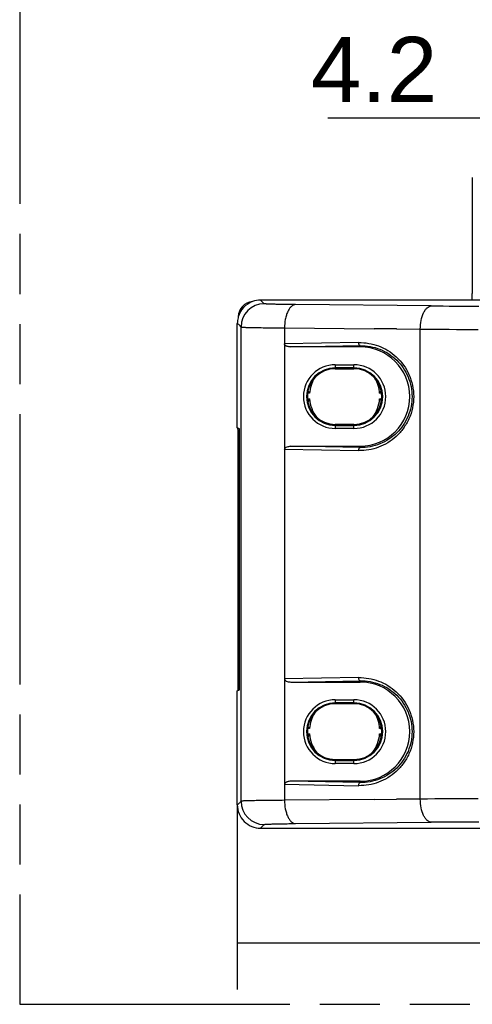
# Model space of a CAD drawing. Header units: millimetres. Extents: x 0 to 210, y 0 to 297.
# Tile 3 of 17: x 50 to 65, y 133 to 164. Entities that reach past the tile are written whole.
import ezdxf
from ezdxf.enums import TextEntityAlignment as Align

# ---------------------------------------------------------------- set-up
doc = ezdxf.new("R2010")
doc.units = ezdxf.units.MM
doc.header["$LTSCALE"] = 19.36
doc.linetypes.add('PHANTOM', pattern=[0.8, 0.45, -0.05, 0.1, -0.05, 0.1, -0.05])
doc.layers.get('0').update_dxf_attribs({"linetype": 'CONTINUOUS'})
doc.layers.add('DEFAULT_3', color=7, linetype='PHANTOM')
doc.layers.add('Z_DIM_2D', color=7, linetype='CONTINUOUS')
doc.styles.add('TEXTSTYLE_3', font='helveticaneueltw1g-ltcn.otf')
doc.dimstyles.new('DIMSTYLE_1', dxfattribs={"dimtxt": 2.1, "dimasz": 3.5, "dimexe": 1.5, "dimexo": 0, "dimgap": 0.525, "dimtad": 1, "dimdec": 0, "dimlfac": 2, "dimdsep": 46, "dimtxsty": 'TEXTSTYLE_3', "dimcen": 0.09, "dimclrt": 5, "dimadec": 0, "dimazin": 0, "dimtp": 0.5, "dimtm": 0.5, "dimtfac": 1, "dimtdec": 0, "dimtofl": 0, "dimtmove": 0, "dimatfit": 3, "dimfxl": 0, "dimtolj": 1, "dimarcsym": 0})
doc.dimstyles.new('DIMSTYLE_4', dxfattribs={"dimtxt": 2.1, "dimasz": 3.5, "dimexe": 1.5, "dimexo": 0, "dimgap": 0.525, "dimtad": 1, "dimdec": 3, "dimlfac": 2, "dimdsep": 46, "dimtxsty": 'TEXTSTYLE_3', "dimcen": 0.09, "dimclrt": 5, "dimadec": 0, "dimazin": 0, "dimtp": 0.1, "dimtm": 0.1, "dimtfac": 1, "dimtdec": 3, "dimtofl": 0, "dimtmove": 0, "dimatfit": 3, "dimfxl": 0, "dimtolj": 1, "dimarcsym": 0})

# ---------------------------------------------------------------- blocks, each defined once
blk = doc.blocks.new('*D1')
at = {"layer": 'Z_DIM_2D', "color": 2, "linetype": 'Continuous'}
for p, q in [((120.692, 143.631), (120.692, 133.16)), ((57.146, 139.11), (57.146, 133.16)), ((57.146, 134.66), (88.919, 134.66)), ((120.692, 134.66), (88.919, 134.66))]:
    blk.add_line(p, q, dxfattribs=at)
at = {"layer": 'Z_DIM_2D', "color": 5, "linetype": 'Continuous', "style": 'TEXTSTYLE_3'}
blk.add_text('127', height=2.1, dxfattribs=at).set_placement((88.919, 135.185), align=Align.CENTER)
blk = doc.blocks.new('_NONE')
blk = doc.blocks.new('*D5')
at = {"layer": 'Z_DIM_2D', "color": 2, "linetype": 'Continuous'}
for p, q in [((66.117, 159.335), (66.117, 162.739)), ((68.217, 159.299), (68.217, 162.739)), ((67.167, 161.239), (60.07, 161.239)), ((66.117, 161.239), (67.167, 161.239)), ((68.217, 161.239), (67.167, 161.239))]:
    blk.add_line(p, q, dxfattribs=at)
at = {"layer": 'Z_DIM_2D', "color": 5, "linetype": 'Continuous', "style": 'TEXTSTYLE_3'}
blk.add_text('4.2', height=2.1, dxfattribs=at).set_placement((63.596, 161.764), align=Align.RIGHT)

msp = doc.modelspace()

# ---------------------------------------------------------------- linework, layer by layer
at = {"color": 7, "linetype": 'Continuous'}
for p, q in [((64.72333, 159.33391), (64.72333, 155.59114)), ((67.30205, 155.38044), (57.89621, 155.38044)), ((57.14638, 151.26516), (57.14638, 154.62884)), ((57.2389, 154.53802), (57.2389, 154.54928)), ((61.55515, 154.46682), (62.28025, 154.4601)), ((61.55515, 154.46682), (61.55515, 154.45628)), ((62.28025, 154.44953), (62.28025, 154.4601)), ((58.66698, 153.96651), (58.66698, 150.5719)), ((61.10517, 153.86921), (58.87287, 153.86921)), ((60.30517, 153.16921), (60.90517, 153.16921)), ((57.17626, 142.79653), (57.17626, 151.19429)), ((57.20255, 151.17526), (57.21318, 151.16995)), ((57.21318, 142.81499), (57.21318, 151.23176)), ((60.90517, 151.36921), (60.30517, 151.36921)), ((58.66696, 150.57178), (61.05808, 150.52743)), ((58.87287, 150.66921), (61.10517, 150.66921)), ((61.05808, 143.21099), (58.66696, 143.16664)), ((58.66698, 143.16652), (58.66698, 139.77192)), ((58.87287, 143.06921), (61.10517, 143.06921)), ((57.14638, 142.78159), (57.21318, 142.81499)), ((57.14638, 139.10957), (57.14638, 142.78159)), ((60.90517, 142.36921), (60.30517, 142.36921)), ((60.30517, 140.56921), (60.90517, 140.56921)), ((61.10517, 139.86921), (58.87287, 139.86921)), ((57.2389, 139.20039), (57.2389, 139.18913)), ((61.55517, 139.28213), (61.55517, 139.2716)), ((62.28025, 139.27832), (61.55517, 139.2716)), ((62.28025, 139.27832), (62.28025, 139.28889)), ((57.89622, 138.35797), (67.30213, 138.35797))]:
    msp.add_line(p, q, dxfattribs=at)
at = {"color": 9, "linetype": 'Continuous'}
for p, q in [((58.01464, 155.26176), (57.89621, 155.38044)), ((63.40013, 155.19227), (59.02011, 155.23307)), ((57.14638, 154.62884), (57.1499, 154.62824)), ((57.2389, 154.53802), (57.26508, 154.51227)), ((57.26508, 139.22615), (57.26508, 154.51227)), ((58.667, 154.48318), (58.667, 153.96639)), ((58.667, 154.48318), (61.55515, 154.45628)), ((62.28025, 154.44953), (63.04695, 154.44239)), ((63.04695, 139.29603), (63.04695, 154.44239)), ((61.05809, 154.01077), (58.667, 153.96639)), ((58.87287, 153.86921), (61.10517, 153.91081)), ((61.10517, 153.86921), (61.10517, 153.91081)), ((60.30517, 153.29737), (60.30517, 153.16921)), ((60.30517, 153.29737), (60.90517, 153.29737)), ((60.90517, 153.16921), (60.90517, 153.29737)), ((60.90517, 153.19743), (60.30517, 153.19743)), ((59.47444, 152.37433), (59.4119, 152.37433)), ((61.79805, 152.37433), (61.73589, 152.37433)), ((59.41012, 152.19502), (59.47444, 152.19502)), ((61.73589, 152.19501), (61.80035, 152.19501)), ((57.21318, 151.23176), (57.14638, 151.26516)), ((60.30517, 151.36921), (60.30517, 151.24104)), ((60.30517, 151.34098), (60.90517, 151.34098)), ((60.90517, 151.24104), (60.30517, 151.24104)), ((60.90517, 151.24104), (60.90517, 151.36921)), ((58.66696, 150.57178), (58.66696, 143.16664)), ((61.10517, 150.62761), (58.87287, 150.66921)), ((61.10517, 150.62761), (61.10517, 150.66921)), ((58.87287, 143.06921), (61.10517, 143.11081)), ((61.10517, 143.06921), (61.10517, 143.11081)), ((60.30517, 142.49737), (60.30517, 142.36921)), ((60.30517, 142.49737), (60.90517, 142.49737)), ((60.90517, 142.39743), (60.30517, 142.39743)), ((60.90517, 142.36921), (60.90517, 142.49737)), ((59.47444, 141.57433), (59.4119, 141.57433)), ((61.79805, 141.57433), (61.73589, 141.57433)), ((59.41012, 141.39502), (59.47444, 141.39502)), ((61.73589, 141.39501), (61.80035, 141.39501)), ((60.30517, 140.56921), (60.30517, 140.44104)), ((60.30517, 140.54098), (60.90517, 140.54098)), ((60.90517, 140.44104), (60.30517, 140.44104)), ((60.90517, 140.44104), (60.90517, 140.56921)), ((58.667, 139.77203), (58.667, 139.25524)), ((58.667, 139.77203), (61.05809, 139.72764)), ((61.10517, 139.82761), (58.87287, 139.86921)), ((61.10517, 139.82761), (61.10517, 139.86921)), ((57.1499, 139.11017), (57.14638, 139.10957)), ((57.26508, 139.22615), (57.2389, 139.20039)), ((61.55517, 139.28213), (58.667, 139.25524)), ((63.04695, 139.29603), (62.28025, 139.28889)), ((57.89621, 138.35797), (58.01464, 138.47666)), ((59.02011, 138.50534), (63.40012, 138.54614))]:
    msp.add_line(p, q, dxfattribs=at)
for centre, radius, start, end in [((58.01524, 154.51159), 0.75016, 90.035363, 179.964419), ((64.91542, 327.05764), 171.87204, 269.4948514, 270.0046863), ((64.91523, 415.71906), 261.28335, 269.5903083, 269.9992356), ((60.30517, 152.26921), 1.02817, 90, 270), ((60.90517, 152.26921), 1.02817, 270, 90), ((60.30517, 152.26921), 0.92823, 90, 270), ((60.90517, 152.26921), 0.92823, 270, 90), ((60.60517, 152.28467), 1.13428, 149.481342, 175.466493), ((60.60517, 152.28467), 1.13428, 4.533502, 30.525223), ((60.60517, 152.28467), 1.13428, 184.533502, 216.773093), ((60.60517, 152.28467), 1.13428, 323.262353, 355.466484), ((60.30517, 141.46921), 1.02817, 90, 270), ((60.30517, 141.46921), 0.92823, 90, 270), ((60.90517, 141.46921), 1.02817, 270, 90), ((60.90517, 141.46921), 0.92823, 270, 90), ((60.60517, 141.48467), 1.13428, 149.218266, 175.466498), ((60.60517, 141.48467), 1.13428, 4.533502, 30.780254), ((60.60517, 141.48467), 1.13428, 184.533502, 216.607575), ((60.60517, 141.48467), 1.13428, 323.427597, 355.466485), ((58.01524, 139.22682), 0.75016, 180.035304, 269.964508), ((64.85882, -106.23141), 245.53412, 89.9876306, 90.4228071), ((64.87015, -22.95612), 161.50895, 89.9790083, 90.5215072)]:
    msp.add_arc(centre, radius, start, end, dxfattribs=at)
at = {"color": 7, "linetype": 'Continuous'}
for centre, radius, start, end in [((57.89918, 154.63023), 0.75279, 166.191113, 180.01395), ((57.89636, 154.63058), 0.74997, 163.3874, 166.166239), ((61.10517, 152.26921), 1.6, 270, 90), ((60.30517, 152.26921), 0.9, 90, 270), ((60.90517, 152.26921), 0.9, 270, 90), ((59.17103, 149.82656), 3.49115, 41.310313, 42.720136), ((57.24428, 151.25769), 0.09269, 239.466562, 243.147029), ((61.10517, 141.46921), 1.6, 270, 90), ((60.30517, 141.46921), 0.9, 90, 270), ((60.90517, 141.46921), 0.9, 270, 90), ((62.03051, 143.93483), 3.47929, 221.433205, 222.722108), ((59.15546, 143.95694), 3.51219, 317.282484, 318.560868), ((57.89624, 139.10782), 0.74985, 179.957407, 269.998593)]:
    msp.add_arc(centre, radius, start, end, dxfattribs=at)
for centre, major_axis, ratio, start_param, end_param in [((57.67643, 154.83461), (0.41625, -0.27746), 0.99950518, 2.23649155, 3.72647943), ((57.89737, 154.62946), (0.53049, -0.53049), 0.99969546, 8.99304775, 9.93102364)]:
    msp.add_ellipse(centre, major_axis=major_axis, ratio=ratio, start_param=start_param, end_param=end_param, dxfattribs=at)
for points, knots in [([(64.7213, 155.37979), (64.72167, 155.3931), (64.72303, 155.46354), (64.72333, 155.534), (64.72333, 155.59114)], [0, 0, 0, 0, 0.18901395, 1, 1, 1, 1]), ([(58.87287, 153.86921), (58.85238, 153.86921), (58.81137, 153.87197), (58.76108, 153.88313), (58.72296, 153.89845), (58.69648, 153.91429), (58.67415, 153.93589), (58.66695, 153.95638), (58.66698, 153.96651)], [0, 0, 0, 0, 0.25045885, 0.50078623, 0.62605215, 0.75123796, 0.87612816, 1, 1, 1, 1]), ([(61.05809, 154.01077), (61.27524, 154.01385), (61.72123, 153.93857), (62.30994, 153.57782), (62.65711, 153.09377), (62.80688, 152.63657), (62.85814, 152.14941), (62.75537, 151.65823), (62.51231, 151.24392), (62.28011, 150.98156), (62.00746, 150.77444), (61.70555, 150.62764), (61.3854, 150.54325), (61.16676, 150.52803), (61.05808, 150.52743)], [0, 0, 0, 0, 0.11814515, 0.23954861, 0.36671607, 0.43273886, 0.4995594, 0.63164958, 0.69630295, 0.75940968, 0.82101171, 0.88137259, 0.94087481, 1, 1, 1, 1]), ([(59.47444, 152.37433), (59.47063, 152.38297), (59.45559, 152.41703), (59.44107, 152.45132), (59.43062, 152.47706)], [0, 0, 0, 0, 0.25381625, 1, 1, 1, 1]), ([(61.77952, 152.47658), (61.77612, 152.4682), (61.76206, 152.43391), (61.7472, 152.39996), (61.73589, 152.37433)], [0, 0, 0, 0, 0.24406606, 1, 1, 1, 1]), ([(59.42664, 152.08246), (59.43034, 152.09161), (59.44566, 152.12938), (59.46197, 152.16675), (59.47444, 152.19502)], [0, 0, 0, 0, 0.24209109, 1, 1, 1, 1]), ([(57.14638, 151.26516), (57.14638, 151.25169), (57.15127, 151.22427), (57.16782, 151.20188), (57.17757, 151.1926)], [0, 0, 0, 0, 0.50000937, 1, 1, 1, 1]), ([(58.66698, 150.5719), (58.66669, 150.61053), (58.73667, 150.65102), (58.81065, 150.66605), (58.85238, 150.66921), (58.87287, 150.66921)], [0, 0, 0, 0, 0.48531146, 0.74258814, 1, 1, 1, 1]), ([(58.66698, 143.16652), (58.66669, 143.12789), (58.73667, 143.08739), (58.81065, 143.07236), (58.85238, 143.06921), (58.87287, 143.06921)], [0, 0, 0, 0, 0.48531039, 0.7425876, 1, 1, 1, 1]), ([(61.05808, 143.21099), (61.27524, 143.21387), (61.72118, 143.13857), (62.30993, 142.77785), (62.6571, 142.29379), (62.80687, 141.83659), (62.85814, 141.34943), (62.75538, 140.85825), (62.51232, 140.44394), (62.28012, 140.18158), (62.00749, 139.97445), (61.70558, 139.82763), (61.38541, 139.74329), (61.16677, 139.72817), (61.05809, 139.72764)], [0, 0, 0, 0, 0.11814823, 0.23955116, 0.36671817, 0.4327407, 0.499561, 0.6316511, 0.69630417, 0.75941074, 0.821013, 0.88137388, 0.94087544, 1, 1, 1, 1]), ([(59.42664, 141.28246), (59.43034, 141.29161), (59.44567, 141.32938), (59.46197, 141.36675), (59.47444, 141.39502)], [0, 0, 0, 0, 0.24208636, 1, 1, 1, 1]), ([(61.73589, 141.39502), (61.7401, 141.38549), (61.7566, 141.34814), (61.77238, 141.31047), (61.78378, 141.28226)], [0, 0, 0, 0, 0.25495791, 1, 1, 1, 1]), ([(58.87287, 139.86921), (58.85238, 139.86921), (58.81138, 139.86645), (58.76109, 139.85529), (58.72299, 139.83997), (58.6965, 139.82414), (58.67417, 139.80254), (58.66695, 139.78205), (58.66698, 139.77192)], [0, 0, 0, 0, 0.25043277, 0.50073419, 0.62598728, 0.7511771, 0.87607519, 1, 1, 1, 1])]:
    msp.add_open_spline(points, degree=3, knots=knots, dxfattribs=at)
for points in [[(57.89621, 155.38044), (57.80847, 155.38042), (57.71943, 155.36456), (57.6371, 155.33424)], [(57.2389, 154.54928), (57.20913, 154.57549), (57.17922, 154.60154), (57.1499, 154.62824)], [(59.47444, 152.37433), (59.45514, 152.38473), (59.43606, 152.39554), (59.41699, 152.40637)], [(61.73589, 152.37433), (61.75529, 152.38475), (61.77447, 152.3956), (61.79361, 152.40649)], [(59.47444, 152.19502), (59.45362, 152.18383), (59.43305, 152.17217), (59.41252, 152.16045)], [(57.17626, 151.19429), (57.18252, 151.18801), (57.18955, 151.18236), (57.1972, 151.17785)], [(59.47444, 141.39502), (59.45362, 141.38383), (59.43305, 141.37217), (59.41252, 141.36045)], [(61.73589, 141.39501), (61.75684, 141.38373), (61.77753, 141.37198), (61.79821, 141.36021)], [(57.1499, 139.11017), (57.17922, 139.13688), (57.20913, 139.16292), (57.2389, 139.18913)]]:
    msp.add_open_spline(points, degree=3, dxfattribs=at)
at = {"color": 9, "linetype": 'Continuous'}
for points, knots in [([(59.02011, 155.23307), (58.94879, 155.23375), (58.81246, 155.23521), (58.61891, 155.23794), (58.44815, 155.2411), (58.30335, 155.24457), (58.187, 155.24835), (58.10876, 155.25175), (58.06209, 155.25492), (58.0391, 155.25685), (58.02436, 155.2591), (58.01675, 155.26042), (58.01464, 155.26176)], [0, 0, 0, 0, 0.21259776, 0.40640138, 0.57703502, 0.72171277, 0.83812325, 0.92410903, 0.95501831, 0.97772526, 0.99256624, 1, 1, 1, 1]), ([(59.0201, 155.23307), (58.99831, 155.23236), (58.95085, 155.22091), (58.88418, 155.17624), (58.82231, 155.10354), (58.76727, 155.00601), (58.72317, 154.88778), (58.68009, 154.71273), (58.66767, 154.57484), (58.667, 154.48318)], [0, 0, 0, 0, 0.07354291, 0.16033395, 0.26649188, 0.39271915, 0.53640699, 0.69079196, 1, 1, 1, 1]), ([(63.04695, 154.44239), (63.04764, 154.53764), (63.06475, 154.71766), (63.12635, 154.92675), (63.20008, 155.05958), (63.26021, 155.13154), (63.327, 155.17877), (63.37668, 155.19151), (63.40005, 155.19227)], [0, 0, 0, 0, 0.32152154, 0.60706227, 0.72797493, 0.83212475, 0.92108227, 1, 1, 1, 1]), ([(57.26508, 154.51227), (57.26756, 154.51047), (57.27818, 154.50991), (57.29816, 154.5071), (57.33059, 154.5055), (57.37395, 154.50323), (57.42871, 154.50123), (57.5233, 154.49827), (57.66739, 154.49495), (57.86935, 154.49139), (58.10741, 154.48818), (58.37732, 154.48537), (58.56742, 154.48386), (58.667, 154.48316)], [0, 0, 0, 0, 0.00655421, 0.02130244, 0.04426349, 0.07535773, 0.11444068, 0.16135569, 0.27781015, 0.42268285, 0.59338951, 0.78701485, 1, 1, 1, 1]), ([(61.10517, 153.91081), (61.09029, 153.91179), (61.07069, 153.93864), (61.06084, 153.97456), (61.05826, 153.99873), (61.05809, 154.01086)], [0, 0, 0, 0, 0.38483574, 0.68689613, 1, 1, 1, 1]), ([(61.1052, 153.9108), (61.32133, 153.91507), (61.75905, 153.83336), (62.31871, 153.47406), (62.68914, 152.92099), (62.82519, 152.26921), (62.68914, 151.61742), (62.31871, 151.06436), (61.75905, 150.70505), (61.32133, 150.62334), (61.1052, 150.62761)], [0, 0, 0, 0, 0.1250349, 0.24994799, 0.37496797, 0.5, 0.62503203, 0.75005201, 0.8749651, 1, 1, 1, 1]), ([(61.05808, 150.52732), (61.05824, 150.53947), (61.0608, 150.56368), (61.07063, 150.59968), (61.09026, 150.62663), (61.10517, 150.62761)], [0, 0, 0, 0, 0.31290756, 0.61505258, 1, 1, 1, 1]), ([(61.10517, 143.11081), (61.09026, 143.11179), (61.07063, 143.13874), (61.0608, 143.17473), (61.05824, 143.19895), (61.05808, 143.21109)], [0, 0, 0, 0, 0.38494818, 0.68709378, 1, 1, 1, 1]), ([(61.1052, 143.1108), (61.32133, 143.11507), (61.75905, 143.03336), (62.31871, 142.67406), (62.68914, 142.12099), (62.82519, 141.46921), (62.68914, 140.81742), (62.31871, 140.26436), (61.75905, 139.90505), (61.32133, 139.82334), (61.1052, 139.82761)], [0, 0, 0, 0, 0.1250349, 0.24994799, 0.37496797, 0.5, 0.62503203, 0.75005201, 0.8749651, 1, 1, 1, 1]), ([(61.05809, 139.72755), (61.05826, 139.73968), (61.06084, 139.76385), (61.07069, 139.79977), (61.09029, 139.82663), (61.10517, 139.82761)], [0, 0, 0, 0, 0.31310493, 0.61516486, 1, 1, 1, 1]), ([(58.667, 139.25524), (58.56742, 139.25455), (58.37732, 139.25304), (58.10741, 139.25024), (57.86935, 139.24702), (57.66739, 139.24347), (57.5233, 139.24014), (57.42871, 139.23718), (57.37395, 139.23518), (57.33059, 139.23291), (57.29816, 139.23131), (57.27818, 139.22849), (57.26755, 139.22793), (57.26508, 139.22613)], [0, 0, 0, 0, 0.21298494, 0.40661009, 0.57731657, 0.72218912, 0.83864348, 0.88555847, 0.92464142, 0.9557357, 0.97869684, 0.99344527, 1, 1, 1, 1]), ([(58.667, 139.25524), (58.66767, 139.16358), (58.68009, 139.02569), (58.72317, 138.85064), (58.76727, 138.73241), (58.82231, 138.63487), (58.88418, 138.56218), (58.95085, 138.51751), (58.99831, 138.50606), (59.0201, 138.50534)], [0, 0, 0, 0, 0.30920728, 0.46359228, 0.60728038, 0.73350792, 0.83966605, 0.92645715, 1, 1, 1, 1]), ([(63.40005, 138.54614), (63.37668, 138.54691), (63.327, 138.55964), (63.26021, 138.60687), (63.20008, 138.67884), (63.12635, 138.81167), (63.06475, 139.02076), (63.04764, 139.20077), (63.04695, 139.29603)], [0, 0, 0, 0, 0.07891772, 0.16787525, 0.27202507, 0.39293773, 0.67847845, 1, 1, 1, 1]), ([(58.01464, 138.47666), (58.0167, 138.478), (58.02425, 138.47932), (58.03887, 138.48157), (58.06182, 138.4835), (58.09281, 138.48561), (58.13208, 138.48763), (58.20003, 138.49052), (58.30336, 138.49382), (58.44811, 138.49732), (58.61885, 138.50048), (58.81241, 138.5032), (58.94878, 138.50466), (59.02011, 138.50534)], [0, 0, 0, 0, 0.00732774, 0.02205031, 0.04468872, 0.07562961, 0.11479112, 0.16184726, 0.27836799, 0.42295695, 0.59346044, 0.78738165, 1, 1, 1, 1])]:
    msp.add_open_spline(points, degree=3, knots=knots, dxfattribs=at)
at = {"layer": 'DEFAULT_3', "color": 91, "linetype": 'PHANTOM', "true_color": 0x80ff80}
for p, q in [((50.12864, 182.68), (50.12864, 132.68)), ((50.12864, 132.68), (150.12864, 132.68))]:
    msp.add_line(p, q, dxfattribs=at)

# ---------------------------------------------------------------- dimensions: what is measured, and where the dimension line sits
at = {"layer": 'Z_DIM_2D', "color": 2, "linetype": 'Continuous'}
for base, p1, p2, dimstyle, picture, middle in [((68.21699, 161.23921), (66.11699, 159.33472), (68.21699, 159.29898), 'DIMSTYLE_4', '*D5', (61.80987, 161.23921)), ((120.69155, 134.66009), (57.14638, 139.10957), (120.69155, 143.63139), 'DIMSTYLE_1', '*D1', (88.96206, 134.66009))]:
    dim = msp.add_linear_dim(base=base, p1=p1, p2=p2, angle=360, dimstyle=dimstyle, override={"dimblk1": 'NONE', "dimblk2": 'NONE', "dimsah": 1}, dxfattribs=at)
    dim.commit()
    dim.dimension.update_dxf_attribs({"geometry": picture, "text_midpoint": middle, "dimtype": 160})

doc.saveas('drawing.dxf')
